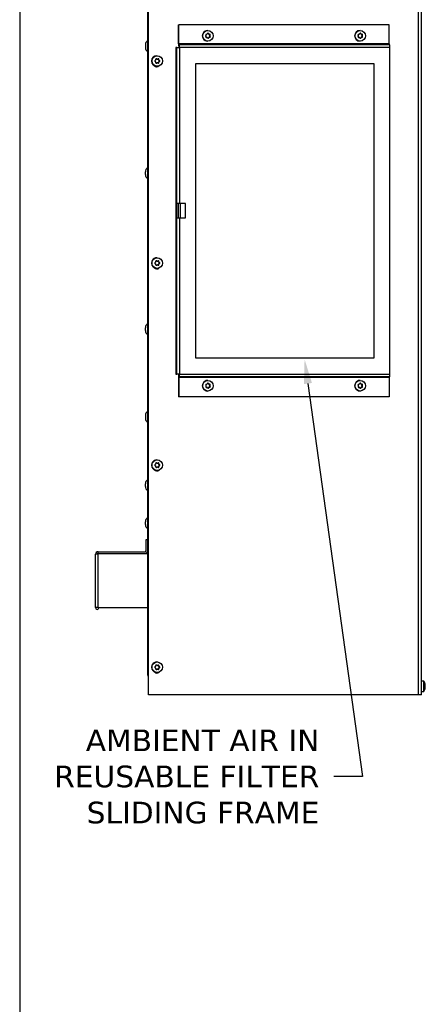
# Model space of a CAD drawing. Header units: inches. Extents: x -1 to 128, y 3 to 101.
# Tile 2 of 17: x -1 to 13, y 38 to 72. Entities that reach past the tile are written whole.
import ezdxf
from ezdxf import colors
from ezdxf.entities.mleader import LeaderData, LeaderLine
from ezdxf.math import Vec2, Vec3

# ---------------------------------------------------------------- set-up
doc = ezdxf.new("R2010")
doc.units = ezdxf.units.IN
doc.header["$LTSCALE"] = 12
doc.header["$MEASUREMENT"] = 0
doc.linetypes.add('SLD-Solid', pattern=[0])
doc.layers.add('DIMENSIONS', color=140, linetype='SLD-Solid', lineweight=25)
doc.layers.add('TEXT', color=140, linetype='SLD-Solid', lineweight=25)
doc.styles.get("Standard").update_dxf_attribs({"font": 'verdana.ttf'})

msp = doc.modelspace()

# ---------------------------------------------------------------- linework, layer by layer
for p, q in [((3.22678, 48.24512), (3.22678, 85.35263)), ((3.23183, 48.24512), (3.23183, 85.35263)), ((3.19883, 48.92612), (3.19883, 85.19512)), ((12.58294, 48.24512), (12.58294, 83.48212)), ((12.68883, 48.24512), (12.68883, 83.48212)), ((4.26787, 71.44612), (4.2731, 71.44612)), ((4.26787, 70.78612), (4.26787, 71.44612)), ((4.2731, 70.78612), (4.2731, 71.44612)), ((11.56525, 71.44612), (4.2731, 71.44612)), ((11.56525, 70.78612), (11.56525, 71.44612)), ((5.22987, 71.0096), (5.24082, 71.01014)), ((5.25164, 71.01014), (5.24082, 71.01014)), ((5.25257, 71.01016), (5.24174, 71.01016)), ((5.28623, 71.24912), (5.27926, 71.24912)), ((5.30261, 71.1308), (5.29263, 71.14634)), ((5.30316, 71.14634), (5.29263, 71.14634)), ((5.30036, 70.98752), (5.30878, 71.00396)), ((5.31089, 70.98752), (5.30036, 70.98752)), ((5.31342, 71.1308), (5.30261, 71.1308)), ((5.31959, 71.00396), (5.30878, 71.00396)), ((5.31852, 71.12209), (5.32934, 71.12209)), ((5.32469, 71.01425), (5.34308, 71.01515)), ((5.3355, 71.01425), (5.32469, 71.01425)), ((5.35362, 71.01515), (5.34308, 71.01515)), ((5.34716, 71.07892), (5.35558, 71.09537)), ((5.35798, 71.07892), (5.34716, 71.07892)), ((5.35806, 71.0444), (5.34809, 71.05994)), ((5.3589, 71.05994), (5.34809, 71.05994)), ((5.36611, 71.09537), (5.35558, 71.09537)), ((5.36859, 71.0444), (5.35806, 71.0444)), ((10.50971, 71.0096), (10.52065, 71.01014)), ((10.53147, 71.01014), (10.52065, 71.01014)), ((10.5324, 71.01016), (10.52158, 71.01016)), ((10.56606, 71.24912), (10.55909, 71.24912)), ((10.58244, 71.1308), (10.57246, 71.14634)), ((10.58299, 71.14634), (10.57246, 71.14634)), ((10.58019, 70.98752), (10.58861, 71.00396)), ((10.59072, 70.98752), (10.58019, 70.98752)), ((10.59325, 71.1308), (10.58244, 71.1308)), ((10.59942, 71.00396), (10.58861, 71.00396)), ((10.59835, 71.12209), (10.60918, 71.12209)), ((10.60452, 71.01425), (10.62292, 71.01515)), ((10.61534, 71.01425), (10.60452, 71.01425)), ((10.63345, 71.01515), (10.62292, 71.01515)), ((10.62699, 71.07892), (10.63541, 71.09537)), ((10.63781, 71.07892), (10.62699, 71.07892)), ((10.63789, 71.0444), (10.62792, 71.05994)), ((10.63873, 71.05994), (10.62792, 71.05994)), ((10.64595, 71.09537), (10.63541, 71.09537)), ((10.64843, 71.0444), (10.63789, 71.0444)), ((3.11883, 70.75312), (3.11883, 70.65912)), ((4.20828, 70.66612), (4.17822, 70.66612)), ((4.17822, 70.66612), (4.17822, 59.34613)), ((4.20828, 70.66612), (4.30579, 70.66612)), ((4.20828, 65.25612), (4.20828, 70.66612)), ((11.56525, 70.78612), (4.2731, 70.78612)), ((4.29794, 70.75612), (4.27572, 70.75612)), ((4.29794, 70.69612), (4.27572, 70.69612)), ((11.59009, 70.75612), (4.29794, 70.75612)), ((4.30579, 70.66612), (4.30579, 65.25612)), ((11.59793, 70.66612), (4.30579, 70.66612)), ((5.27926, 70.88312), (5.28623, 70.88312)), ((10.55909, 70.88312), (10.56606, 70.88312)), ((11.59793, 59.34613), (11.59793, 70.66612)), ((3.51093, 70.26289), (3.49491, 70.27202)), ((3.50545, 70.27202), (3.49491, 70.27202)), ((3.52174, 70.26289), (3.51093, 70.26289)), ((3.52696, 70.37812), (3.51999, 70.37812)), ((3.52028, 70.26041), (3.53115, 70.26041)), ((3.57436, 70.23764), (3.57423, 70.25613)), ((3.58476, 70.25613), (3.57423, 70.25613)), ((3.49599, 70.11787), (3.51187, 70.12723)), ((3.52269, 70.12723), (3.51187, 70.12723)), ((3.51999, 70.01212), (3.52696, 70.01212)), ((3.53232, 70.12984), (3.52145, 70.12984)), ((3.58517, 70.23764), (3.57436, 70.23764)), ((3.57507, 70.13487), (3.57494, 70.15336)), ((3.58576, 70.15336), (3.57494, 70.15336)), ((3.58561, 70.13487), (3.57507, 70.13487)), ((3.59995, 70.21212), (3.58394, 70.22126)), ((3.59475, 70.22126), (3.58394, 70.22126)), ((3.58429, 70.16988), (3.60018, 70.17924)), ((3.59511, 70.16988), (3.58429, 70.16988)), ((3.61048, 70.21212), (3.59995, 70.21212)), ((3.61071, 70.17924), (3.60018, 70.17924)), ((4.86365, 70.10612), (11.04006, 70.10612)), ((4.86365, 59.90612), (4.86365, 70.10612)), ((11.03483, 70.10612), (11.03483, 59.90612)), ((11.04006, 70.10612), (11.04006, 59.90612)), ((3.11883, 66.25912), (3.11883, 66.35312)), ((4.20088, 64.75612), (4.20088, 65.25612)), ((4.20828, 65.25612), (4.20088, 65.25612)), ((4.30579, 65.25612), (4.20828, 65.25612)), ((4.26065, 64.75612), (4.26065, 65.25612)), ((4.26544, 64.75612), (4.26544, 65.25612)), ((4.51499, 65.25612), (4.30579, 65.25612)), ((4.33044, 65.25612), (4.33044, 64.75612)), ((4.50976, 64.75612), (4.50976, 65.25612)), ((4.51499, 64.75612), (4.51499, 65.25612)), ((4.20088, 64.75612), (4.20828, 64.75612)), ((4.20828, 59.34613), (4.20828, 64.75612)), ((4.20828, 64.75612), (4.30579, 64.75612)), ((4.30579, 64.75612), (4.30579, 59.34613)), ((4.30579, 64.75612), (4.51499, 64.75612)), ((3.51093, 63.26289), (3.49491, 63.27202)), ((3.50545, 63.27202), (3.49491, 63.27202)), ((3.49599, 63.11787), (3.51187, 63.12723)), ((3.52174, 63.26289), (3.51093, 63.26289)), ((3.52269, 63.12723), (3.51187, 63.12723)), ((3.52696, 63.37812), (3.51999, 63.37812)), ((3.52028, 63.26041), (3.53115, 63.26041)), ((3.53232, 63.12984), (3.52145, 63.12984)), ((3.57436, 63.23764), (3.57423, 63.25613)), ((3.58476, 63.25613), (3.57423, 63.25613)), ((3.58517, 63.23764), (3.57436, 63.23764)), ((3.57507, 63.13487), (3.57494, 63.15336)), ((3.58576, 63.15336), (3.57494, 63.15336)), ((3.58561, 63.13487), (3.57507, 63.13487)), ((3.59995, 63.21212), (3.58394, 63.22126)), ((3.59475, 63.22126), (3.58394, 63.22126)), ((3.58429, 63.16988), (3.60018, 63.17924)), ((3.59511, 63.16988), (3.58429, 63.16988)), ((3.61048, 63.21212), (3.59995, 63.21212)), ((3.61071, 63.17924), (3.60018, 63.17924)), ((3.51999, 63.01212), (3.52696, 63.01212)), ((3.11883, 60.85912), (3.11883, 60.95312)), ((11.04006, 59.90612), (4.86365, 59.90612)), ((4.17822, 59.34613), (4.20828, 59.34613)), ((4.30579, 59.34613), (4.20828, 59.34613)), ((4.30579, 59.34613), (11.59793, 59.34613)), ((4.26787, 59.22613), (4.26787, 58.56613)), ((4.2731, 59.22613), (4.2731, 58.56613)), ((11.56525, 59.22613), (4.2731, 59.22613)), ((4.29794, 59.31613), (4.27572, 59.31613)), ((4.29794, 59.25613), (4.27572, 59.25613)), ((11.59009, 59.25613), (4.29794, 59.25613)), ((5.28623, 59.12912), (5.27926, 59.12912)), ((5.30261, 59.0108), (5.29263, 59.02634)), ((5.30316, 59.02634), (5.29263, 59.02634)), ((5.31342, 59.0108), (5.30261, 59.0108)), ((5.31852, 59.00209), (5.32934, 59.00209)), ((10.56606, 59.12912), (10.55909, 59.12912)), ((10.58244, 59.0108), (10.57246, 59.02634)), ((10.58299, 59.02634), (10.57246, 59.02634)), ((10.59325, 59.0108), (10.58244, 59.0108)), ((10.59835, 59.00209), (10.60918, 59.00209)), ((11.56525, 59.22613), (11.56525, 58.56613)), ((5.22987, 58.8896), (5.24082, 58.89014)), ((5.25164, 58.89014), (5.24082, 58.89014)), ((5.25257, 58.89016), (5.24174, 58.89016)), ((5.27926, 58.76312), (5.28623, 58.76312)), ((5.30036, 58.86752), (5.30878, 58.88396)), ((5.31089, 58.86752), (5.30036, 58.86752)), ((5.31959, 58.88396), (5.30878, 58.88396)), ((5.32469, 58.89425), (5.34308, 58.89515)), ((5.3355, 58.89425), (5.32469, 58.89425)), ((5.35362, 58.89515), (5.34308, 58.89515)), ((5.34716, 58.95892), (5.35558, 58.97537)), ((5.35798, 58.95892), (5.34716, 58.95892)), ((5.35806, 58.9244), (5.34809, 58.93994)), ((5.3589, 58.93994), (5.34809, 58.93994)), ((5.36611, 58.97537), (5.35558, 58.97537)), ((5.36859, 58.9244), (5.35806, 58.9244)), ((10.50971, 58.8896), (10.52065, 58.89014)), ((10.53147, 58.89014), (10.52065, 58.89014)), ((10.5324, 58.89016), (10.52158, 58.89016)), ((10.55909, 58.76312), (10.56606, 58.76312)), ((10.58019, 58.86752), (10.58861, 58.88396)), ((10.59072, 58.86752), (10.58019, 58.86752)), ((10.59942, 58.88396), (10.58861, 58.88396)), ((10.60452, 58.89425), (10.62292, 58.89515)), ((10.61534, 58.89425), (10.60452, 58.89425)), ((10.63345, 58.89515), (10.62292, 58.89515)), ((10.62699, 58.95892), (10.63541, 58.97537)), ((10.63781, 58.95892), (10.62699, 58.95892)), ((10.63789, 58.9244), (10.62792, 58.93994)), ((10.63873, 58.93994), (10.62792, 58.93994)), ((10.64595, 58.97537), (10.63541, 58.97537)), ((10.64843, 58.9244), (10.63789, 58.9244)), ((4.2731, 58.56613), (4.26787, 58.56613)), ((11.56525, 58.56613), (4.2731, 58.56613)), ((3.11883, 57.91512), (3.11883, 57.82112)), ((3.52696, 56.37812), (3.51999, 56.37812)), ((3.51093, 56.26289), (3.49491, 56.27202)), ((3.50545, 56.27202), (3.49491, 56.27202)), ((3.49599, 56.11787), (3.51187, 56.12723)), ((3.52174, 56.26289), (3.51093, 56.26289)), ((3.52269, 56.12723), (3.51187, 56.12723)), ((3.51999, 56.01212), (3.52696, 56.01212)), ((3.52028, 56.26041), (3.53115, 56.26041)), ((3.53232, 56.12984), (3.52145, 56.12984)), ((3.57436, 56.23764), (3.57423, 56.25613)), ((3.58476, 56.25613), (3.57423, 56.25613)), ((3.58517, 56.23764), (3.57436, 56.23764)), ((3.57507, 56.13487), (3.57494, 56.15336)), ((3.58576, 56.15336), (3.57494, 56.15336)), ((3.58561, 56.13487), (3.57507, 56.13487)), ((3.59995, 56.21212), (3.58394, 56.22126)), ((3.59475, 56.22126), (3.58394, 56.22126)), ((3.58429, 56.16988), (3.60018, 56.17924)), ((3.59511, 56.16988), (3.58429, 56.16988)), ((3.61048, 56.21212), (3.59995, 56.21212)), ((3.61071, 56.17924), (3.60018, 56.17924)), ((3.11883, 55.45912), (3.11883, 55.55312)), ((3.11883, 54.14013), (3.11883, 54.23413)), ((3.13883, 53.60762), (3.13883, 53.22562)), ((3.19883, 53.60762), (3.13883, 53.60762)), ((1.38883, 51.25978), (1.38883, 53.10362)), ((1.47983, 53.19462), (3.10783, 53.19462)), ((1.47983, 53.13462), (1.47983, 53.19462)), ((1.47983, 53.13462), (3.10783, 53.13462)), ((1.47983, 53.13451), (3.19883, 53.13451)), ((1.47983, 51.25962), (1.47983, 53.13451)), ((1.38883, 51.25962), (1.38883, 51.25978)), ((1.47983, 51.25962), (1.38883, 51.25962)), ((1.47983, 51.25962), (3.19883, 51.25962)), ((3.51093, 49.26289), (3.49491, 49.27202)), ((3.50545, 49.27202), (3.49491, 49.27202)), ((3.49599, 49.11787), (3.51187, 49.12723)), ((3.52174, 49.26289), (3.51093, 49.26289)), ((3.52269, 49.12723), (3.51187, 49.12723)), ((3.52696, 49.37812), (3.51999, 49.37812)), ((3.52028, 49.26041), (3.53115, 49.26041)), ((3.53232, 49.12984), (3.52145, 49.12984)), ((3.57436, 49.23764), (3.57423, 49.25613)), ((3.58476, 49.25613), (3.57423, 49.25613)), ((3.58517, 49.23764), (3.57436, 49.23764)), ((3.57507, 49.13487), (3.57494, 49.15336)), ((3.58576, 49.15336), (3.57494, 49.15336)), ((3.58561, 49.13487), (3.57507, 49.13487)), ((3.59995, 49.21212), (3.58394, 49.22126)), ((3.59475, 49.22126), (3.58394, 49.22126)), ((3.58429, 49.16988), (3.60018, 49.17924)), ((3.59511, 49.16988), (3.58429, 49.16988)), ((3.61048, 49.21212), (3.59995, 49.21212)), ((3.61071, 49.17924), (3.60018, 49.17924)), ((3.19883, 48.92612), (3.19883, 48.90012)), ((3.19883, 48.92612), (3.19883, 48.90012)), ((3.19883, 48.90012), (3.22678, 48.90012)), ((3.51999, 49.01212), (3.52696, 49.01212)), ((12.76883, 48.71812), (12.68883, 48.71812)), ((12.76883, 48.35212), (12.76883, 48.71812)), ((12.82306, 48.47916), (12.81844, 48.47916)), ((12.82294, 48.47914), (12.81845, 48.47914)), ((12.82294, 48.54792), (12.8217, 48.54792)), ((12.82294, 48.5998), (12.82252, 48.5998)), ((3.23183, 48.24512), (3.22678, 48.24512)), ((12.58294, 48.24512), (3.23183, 48.24512)), ((12.68883, 48.24512), (12.58294, 48.24512)), ((12.68883, 48.35212), (12.76883, 48.35212))]:
    msp.add_line(p, q)
for centre, radius, start, end in [((5.2284, 71.09828), 0.01883, 92.109951, 213.659641), ((5.23182, 71.02803), 0.01883, 151.939041, 273.45435), ((5.20741, 71.06203), 0.01866, 332.17872, 33.392188), ((5.24559, 71.13668), 0.0187, 272.460302, 333.33093), ((5.25265, 70.99145), 0.01872, 32.3133, 93.101024), ((5.28726, 71.13618), 0.01887, 32.575616, 153.037865), ((5.29407, 70.99611), 0.01889, 212.67181, 332.941672), ((5.32944, 71.14119), 0.0191, 212.972689, 272.441634), ((5.33659, 70.99513), 0.01915, 93.23982, 152.551412), ((5.34896, 71.10388), 0.01915, 333.60826, 91.785131), ((5.35232, 71.03428), 0.01917, 273.875463, 31.894128), ((5.37544, 71.07026), 0.01949, 153.611634, 211.959274), ((10.50824, 71.09828), 0.01883, 92.109951, 213.659641), ((10.51166, 71.02803), 0.01883, 151.939041, 273.45435), ((10.48725, 71.06203), 0.01866, 332.17872, 33.392188), ((10.52542, 71.13668), 0.0187, 272.460302, 333.33093), ((10.53248, 70.99145), 0.01872, 32.3133, 93.101024), ((10.56709, 71.13618), 0.01887, 32.575616, 153.037865), ((10.5739, 70.99611), 0.01889, 212.67181, 332.941672), ((10.60927, 71.14119), 0.0191, 212.972689, 272.441634), ((10.61642, 70.99513), 0.01915, 93.23982, 152.551412), ((10.6288, 71.10388), 0.01915, 333.60826, 91.785131), ((10.63215, 71.03428), 0.01917, 273.875463, 31.894128), ((10.65527, 71.07026), 0.01949, 153.611634, 211.959274), ((3.28221, 70.75312), 0.16338, 120.686059, 180), ((3.28221, 70.65912), 0.16338, 180, 239.313941), ((3.49601, 70.25573), 0.01882, 59.904731, 181.087192), ((3.53109, 70.27927), 0.01886, 240.286774, 300.517346), ((3.56575, 70.2559), 0.01901, 0.703456, 119.909789), ((3.46138, 70.19463), 0.01884, 119.590991, 241.207021), ((3.45894, 70.23654), 0.01866, 299.926488, 1.062021), ((3.45952, 70.15269), 0.01866, 359.739555, 60.870997), ((3.49685, 70.13403), 0.01882, 179.722499, 300.890746), ((3.53227, 70.11097), 0.01887, 60.296132, 120.507988), ((3.56659, 70.13484), 0.01901, 240.908652, 0.083271), ((3.60455, 70.23797), 0.01938, 180.979027, 239.631525), ((3.60514, 70.1533), 0.01938, 121.175202, 179.813307), ((3.60065, 70.19561), 0.01922, 301.576527, 59.221485), ((3.28221, 66.35312), 0.16338, 120.686059, 180), ((3.28221, 66.25912), 0.16338, 180, 239.313941), ((3.46138, 63.19463), 0.01884, 119.590991, 241.207021), ((3.45894, 63.23654), 0.01866, 299.926488, 1.062021), ((3.45952, 63.15269), 0.01866, 359.739555, 60.870997), ((3.49601, 63.25573), 0.01882, 59.904731, 181.087192), ((3.49685, 63.13403), 0.01882, 179.722499, 300.890746), ((3.53109, 63.27927), 0.01886, 240.286774, 300.517346), ((3.53227, 63.11097), 0.01887, 60.296132, 120.507988), ((3.56575, 63.2559), 0.01901, 0.703456, 119.909789), ((3.56659, 63.13484), 0.01901, 240.908652, 0.083271), ((3.60455, 63.23797), 0.01938, 180.979027, 239.631525), ((3.60514, 63.1533), 0.01938, 121.175202, 179.813307), ((3.60065, 63.19561), 0.01922, 301.576527, 59.221485), ((3.28221, 60.95312), 0.16338, 120.686059, 180), ((3.28221, 60.85912), 0.16338, 180, 239.313941), ((4.30569, 59.37613), 0.06, 210, 263.012393), ((5.24559, 59.01668), 0.0187, 272.460302, 333.33093), ((5.28726, 59.01618), 0.01887, 32.575616, 153.037865), ((5.32944, 59.02119), 0.0191, 212.972689, 272.441634), ((5.34896, 58.98388), 0.01915, 333.60826, 91.785131), ((10.52542, 59.01668), 0.0187, 272.460302, 333.33093), ((10.56709, 59.01618), 0.01887, 32.575616, 153.037865), ((10.60927, 59.02119), 0.0191, 212.972689, 272.441634), ((10.6288, 58.98388), 0.01915, 333.60826, 91.785131), ((5.2284, 58.97828), 0.01883, 92.109951, 213.659641), ((5.23182, 58.90803), 0.01883, 151.939041, 273.45435), ((5.20741, 58.94203), 0.01866, 332.17872, 33.392188), ((5.25265, 58.87145), 0.01872, 32.3133, 93.101024), ((5.29407, 58.87611), 0.01889, 212.67181, 332.941672), ((5.33659, 58.87513), 0.01915, 93.23982, 152.551412), ((5.35232, 58.91428), 0.01917, 273.875463, 31.894128), ((5.37544, 58.95026), 0.01949, 153.611634, 211.959274), ((10.50824, 58.97828), 0.01883, 92.109951, 213.659641), ((10.51166, 58.90803), 0.01883, 151.939041, 273.45435), ((10.48725, 58.94203), 0.01866, 332.17872, 33.392188), ((10.53248, 58.87145), 0.01872, 32.3133, 93.101024), ((10.5739, 58.87611), 0.01889, 212.67181, 332.941672), ((10.61642, 58.87513), 0.01915, 93.23982, 152.551412), ((10.63215, 58.91428), 0.01917, 273.875463, 31.894128), ((10.65527, 58.95026), 0.01949, 153.611634, 211.959274), ((3.28221, 57.91512), 0.16338, 120.686059, 180), ((3.28221, 57.82112), 0.16338, 180, 239.313941), ((3.49601, 56.25573), 0.01882, 59.904731, 181.087192), ((3.56575, 56.2559), 0.01901, 0.703456, 119.909789), ((3.46138, 56.19463), 0.01884, 119.590991, 241.207021), ((3.45894, 56.23654), 0.01866, 299.926488, 1.062021), ((3.45952, 56.15269), 0.01866, 359.739555, 60.870997), ((3.49685, 56.13403), 0.01882, 179.722499, 300.890746), ((3.53109, 56.27927), 0.01886, 240.286774, 300.517346), ((3.53227, 56.11097), 0.01887, 60.296132, 120.507988), ((3.56659, 56.13484), 0.01901, 240.908652, 0.083271), ((3.60455, 56.23797), 0.01938, 180.979027, 239.631525), ((3.60514, 56.1533), 0.01938, 121.175202, 179.813307), ((3.60065, 56.19561), 0.01922, 301.576527, 59.221485), ((3.28221, 55.55312), 0.16338, 120.686059, 180), ((3.28221, 55.45912), 0.16338, 180, 239.313941), ((3.28221, 54.23413), 0.16338, 120.686059, 180), ((3.28221, 54.14013), 0.16338, 180, 239.313941), ((3.10783, 53.22562), 0.091, 270, 0), ((3.10783, 53.22562), 0.031, 270, 0), ((1.47983, 53.10362), 0.091, 90, 180), ((1.47983, 53.10362), 0.031, 90, 114.389229), ((1.44891, 51.2597), 0.06008, 180, 0), ((3.46138, 49.19463), 0.01884, 119.590991, 241.207021), ((3.45894, 49.23654), 0.01866, 299.926488, 1.062021), ((3.45952, 49.15269), 0.01866, 359.739555, 60.870997), ((3.49601, 49.25573), 0.01882, 59.904731, 181.087192), ((3.49685, 49.13403), 0.01882, 179.722499, 300.890746), ((3.53109, 49.27927), 0.01886, 240.286774, 300.517346), ((3.53227, 49.11097), 0.01887, 60.296132, 120.507988), ((3.56575, 49.2559), 0.01901, 0.703456, 119.909789), ((3.56659, 49.13484), 0.01901, 240.908652, 0.083271), ((3.60455, 49.23797), 0.01938, 180.979027, 239.631525), ((3.60514, 49.1533), 0.01938, 121.175202, 179.813307), ((3.60065, 49.19561), 0.01922, 301.576527, 59.221485), ((3.28783, 48.92612), 0.089, 196.985809, 226.684784), ((12.52976, 48.53512), 0.30107, 17.066326, 37.432536), ((12.52976, 48.53512), 0.30107, 322.567464, 342.924246), ((12.76172, 48.53182), 0.06195, 351.189228, 8.810772)]:
    msp.add_arc(centre, radius, start, end)
for centre, major_axis, ratio, start_param, end_param in [((5.27926, 71.06612), (0, -0.183), 0.9961947, 3.14159265, 6.28318531), ((5.22018, 71.03688), (-0.16086, 0.2487), 0.07326344, -1.47538077, -1.41198742), ((5.21756, 71.09081), (-0.13582, -0.26322), 0.07751502, 1.40460946, 1.46800281), ((5.26277, 71.12005), (-0.29584, -0.01439), 0.00425158, 1.45179765, 1.515191), ((5.26802, 71.01219), (-0.29584, -0.01439), 0.00425158, 1.45179765, 1.515191), ((5.24174, 70.99116), (0, -0.019), 0.9961947, 3.14159265, 3.19039341), ((5.21756, 71.09081), (0.13582, 0.26322), 0.07751502, -1.388053, -1.32465965), ((5.22018, 71.03688), (0.16086, -0.2487), 0.07326344, 1.31728169, 1.38067504), ((5.27673, 71.13605), (0, -0.01899), 0.9961947, 2.14319586, 2.85915846), ((5.28353, 70.9962), (0, 0.01899), 0.9961947, 3.41344843, 4.23759096), ((5.31852, 71.14109), (0, 0.019), 0.9961947, 2.14319586, 3.14159265), ((5.31061, 71.09537), (-0.16086, 0.2487), 0.07326344, -1.47538077, -1.41198742), ((5.32561, 70.99527), (0, 0.019), 0.9961947, 0.04880075, 1.09599831), ((5.31323, 71.04144), (-0.13582, -0.26322), 0.07751502, 1.40460946, 1.46800281), ((5.26277, 71.12005), (0.29584, 0.01439), 0.00425158, -1.34086481, -1.27747146), ((5.26802, 71.01219), (0.29584, 0.01439), 0.00425158, -1.34086481, -1.27747146), ((5.33876, 71.10405), (0, -0.01899), 0.9961947, 1.09599831, 3.14159265), ((5.34216, 71.03412), (0, -0.01899), 0.9961947, 0.04880075, 2.14319586), ((5.364, 71.07024), (0, -0.019), 0.9961947, 4.23759096, 5.28478851), ((5.31323, 71.04144), (0.13582, 0.26322), 0.07751502, -1.388053, -1.32465965), ((5.31061, 71.09537), (0.16086, -0.2487), 0.07326344, 1.31728169, 1.38067504), ((10.55909, 71.06612), (0, 0.183), 0.9961947, 0, 3.14159265), ((10.50001, 71.03688), (-0.16086, 0.2487), 0.07326344, -1.47538077, -1.41198742), ((10.49739, 71.09081), (-0.13582, -0.26322), 0.07751502, 1.40460946, 1.46800281), ((10.5426, 71.12005), (-0.29584, -0.01439), 0.00425158, 1.45179765, 1.515191), ((10.54785, 71.01219), (-0.29584, -0.01439), 0.00425158, 1.45179765, 1.515191), ((10.52158, 70.99116), (0, -0.019), 0.9961947, 3.14159265, 3.19039341), ((10.49739, 71.09081), (0.13582, 0.26322), 0.07751502, -1.388053, -1.32465965), ((10.50001, 71.03688), (0.16086, -0.2487), 0.07326344, 1.31728169, 1.38067504), ((10.55656, 71.13605), (0, -0.01899), 0.9961947, 2.14319586, 2.85915846), ((10.56336, 70.9962), (0, 0.01899), 0.9961947, 3.41344843, 4.23759096), ((10.59835, 71.14109), (0, 0.019), 0.9961947, 2.14319586, 3.14159265), ((10.59044, 71.09537), (-0.16086, 0.2487), 0.07326344, -1.47538077, -1.41198742), ((10.60544, 70.99527), (0, 0.019), 0.9961947, 0.04880075, 1.09599831), ((10.59307, 71.04144), (-0.13582, -0.26322), 0.07751502, 1.40460946, 1.46800281), ((10.5426, 71.12005), (0.29584, 0.01439), 0.00425158, -1.34086481, -1.27747146), ((10.54785, 71.01219), (0.29584, 0.01439), 0.00425158, -1.34086481, -1.27747146), ((10.61859, 71.10405), (0, -0.01899), 0.9961947, 1.09599831, 3.14159265), ((10.62199, 71.03412), (0, -0.01899), 0.9961947, 0.04880075, 2.14319586), ((10.64383, 71.07024), (0, -0.019), 0.9961947, 4.23759096, 5.28478851), ((10.59307, 71.04144), (0.13582, 0.26322), 0.07751502, -1.388053, -1.32465965), ((10.59044, 71.09537), (0.16086, -0.2487), 0.07326344, 1.31728169, 1.38067504), ((4.27572, 70.78612), (0, -0.09), 0.08715574, 4.71238898, 6.28318531), ((4.27572, 70.78612), (0, -0.03), 0.08715574, 4.71238898, 6.28318531), ((4.29794, 70.66612), (0, -0.09), 0.08715574, 1.57079633, 3.14159265), ((4.29794, 70.66612), (0, -0.03), 0.08715574, 1.57079633, 3.14159265), ((11.56786, 70.78612), (0, -0.03), 0.08715574, 4.71238898, 6.28318531), ((11.59009, 70.66612), (0, -0.09), 0.08715574, 1.57079633, 3.14159265), ((3.51999, 70.19512), (0, 0.183), 0.9961947, 0, 3.14159265), ((3.48557, 70.25551), (0, -0.01899), 0.9961947, 2.62498445, 2.87812341), ((3.5327, 70.24207), (-0.25778, 0.14588), 0.04304917, -1.50395302, -1.44055967), ((3.52028, 70.27941), (0, 0.019), 0.9961947, 2.62498445, 3.14159265), ((3.47891, 70.24169), (0.25572, 0.14946), 0.04410444, -1.35271088, -1.28931754), ((3.55531, 70.256), (0, -0.01899), 0.9961947, 1.57778689, 2.86193309), ((3.55992, 70.1955), (-0.00208, 0.29618), 0.08715361, -1.42863949, -1.36524614), ((3.51643, 70.09512), (0, 0.1), 0.9961947, 2.27384944, 3.87935415), ((3.47891, 70.24169), (-0.25572, -0.14946), 0.04410444, 1.43995157, 1.50334492), ((3.47956, 70.14818), (-0.25778, 0.14588), 0.04304917, -1.50395302, -1.44055967), ((3.45234, 70.19475), (-0.00208, 0.29618), 0.08715361, -1.42863949, -1.36524614), ((3.45234, 70.19475), (0.00208, -0.29618), 0.08715361, 1.36402296, 1.42741631), ((3.53335, 70.14855), (-0.25572, -0.14946), 0.04410444, 1.43995157, 1.50334492), ((3.52145, 70.11084), (0, -0.019), 0.9961947, 3.14159265, 3.672182), ((3.51138, 70.09512), (0, 0.1), 0.9961947, 3.16696709, 3.8439896), ((3.47956, 70.14818), (0.25778, -0.14588), 0.04304917, 1.28870944, 1.35210279), ((3.55616, 70.13474), (0, 0.01899), 0.9961947, 3.44235134, 4.71937955), ((3.59328, 70.23778), (0, -0.019), 0.9961947, 4.71937955, 5.7665771), ((3.59387, 70.15349), (0, -0.019), 0.9961947, 3.672182, 4.71937955), ((3.55992, 70.1955), (0.00208, -0.29618), 0.08715361, 1.36402296, 1.42741631), ((3.5327, 70.24207), (0.25778, -0.14588), 0.04304917, 1.28870944, 1.35210279), ((3.53335, 70.14855), (0.25572, 0.14946), 0.04410444, -1.35271088, -1.28931754), ((3.59061, 70.19561), (0, -0.01899), 0.9961947, 0.53058934, 2.62498445), ((3.51999, 63.19512), (0, -0.183), 0.9961947, 3.14159265, 6.28318531), ((3.47891, 63.24169), (-0.25572, -0.14946), 0.04410444, 1.43995157, 1.50334492), ((3.47956, 63.14818), (-0.25778, 0.14588), 0.04304917, -1.50395302, -1.44055967), ((3.45234, 63.19475), (-0.00208, 0.29618), 0.08715361, -1.42863949, -1.36524614), ((3.45234, 63.19475), (0.00208, -0.29618), 0.08715361, 1.36402296, 1.42741631), ((3.48557, 63.25551), (0, -0.01899), 0.9961947, 2.62498445, 2.87812341), ((3.5327, 63.24207), (-0.25778, 0.14588), 0.04304917, -1.50395302, -1.44055967), ((3.53335, 63.14855), (-0.25572, -0.14946), 0.04410444, 1.43995157, 1.50334492), ((3.52028, 63.27941), (0, 0.019), 0.9961947, 2.62498445, 3.14159265), ((3.52145, 63.11084), (0, -0.019), 0.9961947, 3.14159265, 3.672182), ((3.47891, 63.24169), (0.25572, 0.14946), 0.04410444, -1.35271088, -1.28931753), ((3.47956, 63.14818), (0.25778, -0.14588), 0.04304917, 1.28870944, 1.35210279), ((3.55531, 63.256), (0, -0.01899), 0.9961947, 1.57778689, 2.86193309), ((3.55616, 63.13474), (0, 0.01899), 0.9961947, 3.44235134, 4.71937955), ((3.59328, 63.23778), (0, -0.019), 0.9961947, 4.71937955, 5.7665771), ((3.59387, 63.15349), (0, -0.019), 0.9961947, 3.672182, 4.71937955), ((3.55992, 63.1955), (-0.00208, 0.29618), 0.08715361, -1.42863949, -1.36524614), ((3.55992, 63.1955), (0.00208, -0.29618), 0.08715361, 1.36402296, 1.42741631), ((3.5327, 63.24207), (0.25778, -0.14588), 0.04304917, 1.28870944, 1.35210279), ((3.53335, 63.14855), (0.25572, 0.14946), 0.04410444, -1.35271088, -1.28931754), ((3.59061, 63.19561), (0, -0.01899), 0.9961947, 0.53058934, 2.62498445), ((3.51643, 63.09512), (0, 0.1), 0.9961947, 2.27384944, 3.87935415), ((3.51138, 63.09512), (0, 0.1), 0.9961947, 3.1669671, 3.8439896), ((4.30569, 59.37613), (0, -0.06), 0.9961947, 5.23598776, 6.16078751), ((4.32521, 59.37613), (0, -0.06), 0.9961947, 5.23598776, 5.83833364), ((4.29794, 59.34613), (0, 0.03), 0.08715574, 3.14159265, 4.71238898), ((4.29794, 59.34613), (0, 0.09), 0.08715574, 3.14159265, 4.71238898), ((11.59009, 59.34613), (0, 0.09), 0.08715574, 3.14159265, 4.71238898), ((4.27572, 59.22613), (0, 0.09), 0.08715574, 0, 1.57079633), ((4.27572, 59.22613), (0, 0.03), 0.08715574, 0, 1.57079633), ((5.27926, 58.94612), (0, -0.183), 0.9961947, 3.14159265, 6.28318531), ((5.21756, 58.97081), (0.13582, 0.26322), 0.07751502, -1.388053, -1.32465965), ((5.27673, 59.01605), (0, -0.01899), 0.9961947, 2.14319586, 2.85915846), ((5.31852, 59.02109), (0, 0.019), 0.9961947, 2.14319586, 3.14159265), ((5.31061, 58.97537), (-0.16086, 0.2487), 0.07326344, -1.47538077, -1.41198742), ((5.26277, 59.00005), (0.29584, 0.01439), 0.00425158, -1.34086481, -1.27747146), ((5.33876, 58.98405), (0, -0.01899), 0.9961947, 1.09599831, 3.14159265), ((10.55909, 58.94612), (0, -0.183), 0.9961947, 3.14159265, 6.28318531), ((10.49739, 58.97081), (0.13582, 0.26322), 0.07751502, -1.388053, -1.32465965), ((10.55656, 59.01605), (0, -0.01899), 0.9961947, 2.14319586, 2.85915846), ((10.59835, 59.02109), (0, 0.019), 0.9961947, 2.14319586, 3.14159265), ((10.59044, 58.97537), (-0.16086, 0.2487), 0.07326344, -1.47538077, -1.41198742), ((10.5426, 59.00005), (0.29584, 0.01439), 0.00425158, -1.34086481, -1.27747146), ((10.61859, 58.98405), (0, -0.01899), 0.9961947, 1.09599831, 3.14159265), ((11.56786, 59.22613), (0, 0.03), 0.08715574, 0, 1.57079633), ((5.22018, 58.91688), (-0.16086, 0.2487), 0.07326344, -1.47538077, -1.41198742), ((5.21756, 58.97081), (-0.13582, -0.26322), 0.07751502, 1.40460946, 1.46800281), ((5.26277, 59.00005), (-0.29584, -0.01439), 0.00425158, 1.45179765, 1.515191), ((5.26802, 58.89219), (-0.29584, -0.01439), 0.00425158, 1.45179765, 1.515191), ((5.24174, 58.87116), (0, -0.019), 0.9961947, 3.14159265, 3.19039341), ((5.22018, 58.91688), (0.16086, -0.2487), 0.07326344, 1.31728169, 1.38067504), ((5.28353, 58.8762), (0, 0.01899), 0.9961947, 3.41344843, 4.23759096), ((5.32561, 58.87527), (0, 0.019), 0.9961947, 0.04880075, 1.09599831), ((5.31323, 58.92144), (-0.13582, -0.26322), 0.07751502, 1.40460946, 1.46800281), ((5.26802, 58.89219), (0.29584, 0.01439), 0.00425158, -1.34086481, -1.27747146), ((5.34216, 58.91412), (0, -0.01899), 0.9961947, 0.04880075, 2.14319586), ((5.364, 58.95024), (0, -0.019), 0.9961947, 4.23759096, 5.28478851), ((5.31323, 58.92144), (0.13582, 0.26322), 0.07751502, -1.388053, -1.32465965), ((5.31061, 58.97537), (0.16086, -0.2487), 0.07326344, 1.31728169, 1.38067504), ((10.50001, 58.91688), (-0.16086, 0.2487), 0.07326344, -1.47538077, -1.41198742), ((10.49739, 58.97081), (-0.13582, -0.26322), 0.07751502, 1.40460946, 1.46800281), ((10.5426, 59.00005), (-0.29584, -0.01439), 0.00425158, 1.45179765, 1.515191), ((10.54785, 58.89219), (-0.29584, -0.01439), 0.00425158, 1.45179765, 1.515191), ((10.52158, 58.87116), (0, -0.019), 0.9961947, 3.14159265, 3.19039341), ((10.50001, 58.91688), (0.16086, -0.2487), 0.07326344, 1.31728169, 1.38067504), ((10.56336, 58.8762), (0, 0.01899), 0.9961947, 3.41344843, 4.23759096), ((10.60544, 58.87527), (0, 0.019), 0.9961947, 0.04880075, 1.09599831), ((10.59307, 58.92144), (-0.13582, -0.26322), 0.07751502, 1.40460946, 1.46800281), ((10.54785, 58.89219), (0.29584, 0.01439), 0.00425158, -1.34086481, -1.27747146), ((10.62199, 58.91412), (0, -0.01899), 0.9961947, 0.04880075, 2.14319586), ((10.64383, 58.95024), (0, -0.019), 0.9961947, 4.23759096, 5.28478851), ((10.59307, 58.92144), (0.13582, 0.26322), 0.07751502, -1.388053, -1.32465965), ((10.59044, 58.97537), (0.16086, -0.2487), 0.07326344, 1.31728169, 1.38067504), ((3.51999, 56.19512), (0, -0.183), 0.9961947, 3.14159265, 6.28318531), ((3.48557, 56.25551), (0, -0.01899), 0.9961947, 2.62498445, 2.87812341), ((3.55531, 56.256), (0, -0.01899), 0.9961947, 1.57778689, 2.86193309), ((3.51643, 56.09512), (0, 0.1), 0.9961947, 2.27384944, 3.87935415), ((3.47891, 56.24169), (-0.25572, -0.14946), 0.04410444, 1.43995157, 1.50334492), ((3.47956, 56.14818), (-0.25778, 0.14588), 0.04304917, -1.50395302, -1.44055967), ((3.45234, 56.19475), (-0.00208, 0.29618), 0.08715361, -1.42863949, -1.36524614), ((3.45234, 56.19475), (0.00208, -0.29618), 0.08715361, 1.36402296, 1.42741631), ((3.5327, 56.24207), (-0.25778, 0.14588), 0.04304917, -1.50395302, -1.44055967), ((3.53335, 56.14855), (-0.25572, -0.14946), 0.04410444, 1.43995157, 1.50334492), ((3.52028, 56.27941), (0, 0.019), 0.9961947, 2.62498445, 3.14159265), ((3.52145, 56.11084), (0, -0.019), 0.9961947, 3.14159265, 3.672182), ((3.51138, 56.09512), (0, 0.1), 0.9961947, 3.16696709, 3.8439896), ((3.47891, 56.24169), (0.25572, 0.14946), 0.04410444, -1.35271088, -1.28931753), ((3.47956, 56.14818), (0.25778, -0.14588), 0.04304917, 1.28870944, 1.35210279), ((3.55616, 56.13474), (0, 0.01899), 0.9961947, 3.44235134, 4.71937955), ((3.59328, 56.23778), (0, -0.019), 0.9961947, 4.71937955, 5.7665771), ((3.59387, 56.15349), (0, -0.019), 0.9961947, 3.672182, 4.71937955), ((3.55992, 56.1955), (-0.00208, 0.29618), 0.08715361, -1.42863949, -1.36524614), ((3.55992, 56.1955), (0.00208, -0.29618), 0.08715361, 1.36402296, 1.42741631), ((3.5327, 56.24207), (0.25778, -0.14588), 0.04304917, 1.28870944, 1.35210279), ((3.53335, 56.14855), (0.25572, 0.14946), 0.04410444, -1.35271088, -1.28931754), ((3.59061, 56.19561), (0, -0.01899), 0.9961947, 0.53058934, 2.62498445), ((3.51999, 49.19512), (0, -0.183), 0.9961947, 3.14159265, 6.28318531), ((3.47891, 49.24169), (-0.25572, -0.14946), 0.04410444, 1.43995157, 1.50334492), ((3.47956, 49.14818), (-0.25778, 0.14588), 0.04304917, -1.50395302, -1.44055967), ((3.45234, 49.19475), (-0.00208, 0.29618), 0.08715361, -1.42863949, -1.36524614), ((3.45234, 49.19475), (0.00208, -0.29618), 0.08715361, 1.36402296, 1.42741631), ((3.48557, 49.25551), (0, -0.01899), 0.9961947, 2.62498445, 2.87812341), ((3.5327, 49.24207), (-0.25778, 0.14588), 0.04304917, -1.50395302, -1.44055967), ((3.53335, 49.14855), (-0.25572, -0.14946), 0.04410444, 1.43995157, 1.50334492), ((3.52028, 49.27941), (0, 0.019), 0.9961947, 2.62498445, 3.14159265), ((3.52145, 49.11084), (0, -0.019), 0.9961947, 3.14159265, 3.672182), ((3.47891, 49.24169), (0.25572, 0.14946), 0.04410444, -1.35271088, -1.28931753), ((3.47956, 49.14818), (0.25778, -0.14588), 0.04304917, 1.28870944, 1.35210279), ((3.55531, 49.256), (0, -0.01899), 0.9961947, 1.57778689, 2.86193309), ((3.55616, 49.13474), (0, 0.01899), 0.9961947, 3.44235134, 4.71937955), ((3.59328, 49.23778), (0, -0.019), 0.9961947, 4.71937955, 5.7665771), ((3.59387, 49.15349), (0, -0.019), 0.9961947, 3.672182, 4.71937955), ((3.55992, 49.1955), (-0.00208, 0.29618), 0.08715361, -1.42863949, -1.36524614), ((3.55992, 49.1955), (0.00208, -0.29618), 0.08715361, 1.36402296, 1.42741631), ((3.5327, 49.24207), (0.25778, -0.14588), 0.04304917, 1.28870944, 1.35210279), ((3.53335, 49.14855), (0.25572, 0.14946), 0.04410444, -1.35271088, -1.28931754), ((3.59061, 49.19561), (0, -0.01899), 0.9961947, 0.53058934, 2.62498445), ((3.51643, 49.09512), (0, 0.1), 0.9961947, 2.2812989, 3.87935415), ((3.51138, 49.09512), (0, 0.1), 0.9961947, 3.16696709, 3.84848818), ((12.52976, 48.56437), (0.29619, 0), 0.84060369, 0.14276842, 0.20616177), ((12.52976, 48.55981), (0.29619, 0), 0.88938508, 0.14276842, 0.20616177), ((12.52976, 48.58905), (0.29619, 0), 0.04878139, -0.20616177, -0.14276842), ((12.52976, 48.51044), (0.29619, 0), 0.88938508, 0.14276842, 0.20616177), ((12.52976, 48.50588), (0.29619, 0), 0.84060369, 0.14276842, 0.20616177), ((12.52976, 48.55981), (0.29619, 0), 0.88938508, 6.07702353, 6.14041688), ((12.52976, 48.48119), (0.29619, 0), 0.04878139, 0.14276842, 0.20616177), ((12.52976, 48.48119), (0.29619, 0), 0.04878139, -0.20616177, -0.14276842), ((12.52976, 48.50588), (0.29619, 0), 0.84060369, 6.07702353, 6.14041688)]:
    msp.add_ellipse(centre, major_axis=major_axis, ratio=ratio, start_param=start_param, end_param=end_param)
for centre, major_axis in [((5.28623, 71.06612), (0, 0.183)), ((10.56606, 71.06612), (0, -0.183)), ((3.52696, 70.19512), (0, -0.183)), ((3.52696, 63.19512), (0, 0.183)), ((5.28623, 58.94612), (0, 0.183)), ((10.56606, 58.94612), (0, -0.183)), ((3.52696, 56.19512), (0, -0.183)), ((3.52696, 49.19512), (0, 0.183))]:
    msp.add_ellipse(centre, major_axis=major_axis, ratio=0.9961947)
for points, knots in [([(1.38883, 53.10362), (1.38883, 53.1062), (1.3912, 53.10877), (1.40032, 53.11392), (1.40706, 53.11649), (1.42391, 53.12164), (1.434, 53.12422), (1.45601, 53.12936), (1.46792, 53.13194), (1.47983, 53.13451)], [0, 0, 0, 0, 0.25, 0.25, 0.5, 0.5, 0.75, 0.75, 1, 1, 1, 1]), ([(12.81968, 48.61373), (12.81899, 48.61667), (12.8184, 48.61918), (12.8176, 48.62277), (12.81738, 48.62385), (12.81737, 48.62409), (12.81742, 48.62399), (12.8175, 48.62372)], [0, 0, 0, 0, 0.25, 0.25, 0.5, 0.5, 0.609722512, 0.609722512, 0.609722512, 0.609722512]), ([(12.81968, 48.55685), (12.81899, 48.55962), (12.8184, 48.56284), (12.8176, 48.56943), (12.81738, 48.57282), (12.81737, 48.57879), (12.81759, 48.58133), (12.8184, 48.5849), (12.81899, 48.58594), (12.81968, 48.5861)], [0, 0, 0, 0, 0.25, 0.25, 0.5, 0.5, 0.75, 0.75, 1, 1, 1, 1]), ([(12.81968, 48.47824), (12.81899, 48.47808), (12.8184, 48.47879), (12.8176, 48.48178), (12.81738, 48.48409), (12.81737, 48.48973), (12.81759, 48.49301), (12.8184, 48.49962), (12.81899, 48.50295), (12.81968, 48.50588)], [0, 0, 0, 0, 0.25, 0.25, 0.5, 0.5, 0.75, 0.75, 1, 1, 1, 1]), ([(12.8175, 48.44652), (12.8176, 48.44686), (12.81777, 48.44747), (12.8184, 48.44985), (12.81899, 48.45214), (12.81968, 48.45491)], [0.609296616, 0.609296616, 0.609296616, 0.609296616, 0.75, 0.75, 1, 1, 1, 1]), ([(12.81757, 48.62347), (12.81768, 48.62311), (12.81782, 48.62259), (12.8184, 48.6204), (12.81899, 48.61811), (12.81968, 48.61534)], [0.639569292, 0.639569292, 0.639569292, 0.639569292, 0.75, 0.75, 1, 1, 1, 1]), ([(12.82294, 48.587), (12.82341, 48.58716), (12.82367, 48.58821), (12.82367, 48.59179), (12.82341, 48.59433), (12.82294, 48.59729)], [0, 0, 0, 0, 0.5, 0.5, 1, 1, 1, 1]), ([(12.82294, 48.48325), (12.82341, 48.48309), (12.82367, 48.48204), (12.82367, 48.47997), (12.82366, 48.47968), (12.82365, 48.47937)], [0, 0, 0, 0, 0.5, 0.5, 0.576880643, 0.576880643, 0.576880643, 0.576880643]), ([(12.82294, 48.47045), (12.82341, 48.47325), (12.82367, 48.47554), (12.82367, 48.47857), (12.82341, 48.4793), (12.82294, 48.47914)], [0, 0, 0, 0, 0.5, 0.5, 1, 1, 1, 1])]:
    msp.add_open_spline(points, degree=3, knots=knots)
at = {"layer": 'TEXT'}
msp.add_line((-1.23908, 101.19662), (-1.23908, 3.07211), dxfattribs=at)

# ---------------------------------------------------------------- leaders
at = {"layer": 'DIMENSIONS'}
ml = msp.add_multileader_mtext('Standard', dxfattribs=at)
ml.set_content('AMBIENT AIR IN \\PREUSABLE FILTER\\PSLIDING FRAME', color=256)
ml.set_leader_properties(color=256, linetype='ByLayer', lineweight=-1)
ml.build(insert=Vec2(0, 0))
ml.multileader.update_dxf_attribs({"text_left_attachment_type": 2, "text_right_attachment_type": 2, "dogleg_length": 1, "arrow_head_size": 0.85})
ctx = ml.context
ctx.base_point, ctx.char_height, ctx.arrow_head_size, ctx.landing_gap_size, ctx.plane_origin = Vec3(-0.69086, 45.41346), 0.75, 0.85, 0.5, Vec3(8.63756, 59.86453)
ctx.left_attachment, ctx.right_attachment, ctx.text_align_type = 2, 2, 2
notes = []
notes.append((ctx, [(0, (1, 1, 0), (10.65014, 45.41346), (-1, 0), 1, [(0, [(8.63756, 59.86453)], 0, [])])]))
ctx.mtext.insert, ctx.mtext.alignment, ctx.mtext.flow_direction = Vec3(9.15014, 47.03846), 3, 5
for ctx, leaders in notes:
    for number, flags, end, landing, length, lines in leaders:
        leader = LeaderData()
        leader.index, (leader.has_last_leader_line, leader.has_dogleg_vector, leader.attachment_direction) = number, flags
        leader.last_leader_point, leader.dogleg_vector, leader.dogleg_length = Vec3(end), Vec3(landing), length
        for number, points, colour, breaks in lines:
            line = LeaderLine()
            line.index, line.vertices, line.color, line.breaks = number, Vec3.list(points), colors.encode_raw_color(colour), breaks
            leader.lines.append(line)
        ctx.leaders.append(leader)

doc.saveas('drawing.dxf')
